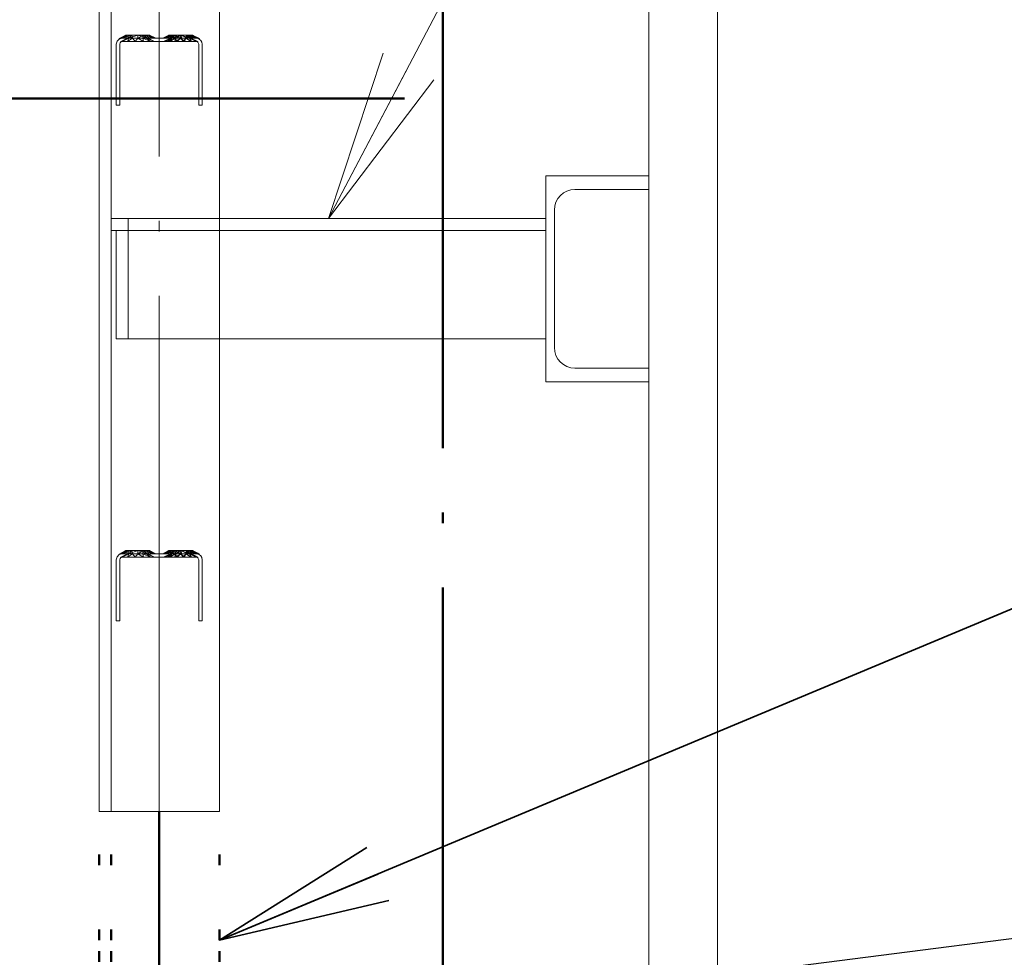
# Paper-space layout 'Layout1' of a CAD drawing. Extents: x -2 to 1243, y -36 to 596.
# Tile 94 of 132: x 912 to 924, y 463 to 474. Entities that reach past the tile are written whole.
import ezdxf

# ---------------------------------------------------------------- set-up
doc = ezdxf.new("R2010")
doc.units = 0
for name, pattern in [('ACAD_ISO02W100', [15, 12, -3]), ('ACAD_ISO04W100', [30.5, 24, -3, 0.5, -3]), ('ACAD_ISO07W100', [3.5, 0.5, -3]), ('B_CARA_09', [0.5, 0, -0.5])]:
    doc.linetypes.add(name, pattern=pattern)
doc.layers.get('0').update_dxf_attribs({"linetype": 'CONTINUOUS'})
doc.layers.get('DEFPOINTS').update_dxf_attribs({"color": 132, "linetype": 'CONTINUOUS'})
for name, color, linetype, lineweight in [('SS_1.ET-HALA_TaO-JD-LAVKA-ZEBRIK', 9, 'CONTINUOUS', 13), ('SS_1.ET-HALA_TaO-SLOUP', 9, 'CONTINUOUS', 13), ('SS_2.ET-DEMONTAZE_OK', 20, 'B_CARA_09', 50), ('SS_2.ET-HALA_TaO-VESTAVBA_A1÷B2-ZABRADLI', 30, 'CONTINUOUS', 50), ('SS_KOTY', 3, 'CONTINUOUS', 25), ('SS_POPIS_PROFILU', 13, 'CONTINUOUS', 25), ('SS_POPIS_PROFILU_de.', 214, 'CONTINUOUS', 35), ('SS_STAV.OK-POPIS_PROFILU', 9, 'CONTINUOUS', 13)]:
    doc.layers.add(name, color=color, linetype=linetype, lineweight=lineweight)
doc.styles.add('ROMANS', font='romans.shx', dxfattribs={"width": 0.8})
doc.dimstyles.new('A-1_(2.5)_50AS', dxfattribs={"dimtxt": 2.5, "dimasz": 2, "dimexe": 1, "dimexo": 2, "dimgap": 0, "dimtad": 0, "dimdec": 1, "dimlfac": 50, "dimrnd": 1, "dimtxsty": 'ROMANS', "dimblk1": 'OBLIQUE', "dimblk2": 'OBLIQUE', "dimsah": 1, "dimcen": 2, "dimclrd": 256, "dimclre": 256, "dimclrt": 256, "dimadec": 1, "dimazin": 2, "dimtfac": 0.714286, "dimtdec": 1, "dimtmove": 0, "dimatfit": 3, "dimldrblk": 'OPEN', "dimfxl": 1, "dimtvp": 1.142857, "dimtfill": 1, "dimtolj": 1, "dimlwd": -1, "dimlwe": -1, "dimarcsym": 0})

# ---------------------------------------------------------------- blocks, each defined once
blk = doc.blocks.new('_Oblique')
at = {"color": 0, "linetype": 'ByBlock', "lineweight": -2}
blk.add_line((-0.5, -0.5), (0.5, 0.5), dxfattribs=at)
blk = doc.blocks.new('*D77')
at = {"layer": 'DEFPOINTS', "color": 0, "transparency": 16777216}
for p in [(904.453, 464.461), (913.382, 464.461, -19921.9), (913.382, 459.461, -19921.9)]:
    blk.add_point(p, dxfattribs=at)
at = {"layer": 'SS_KOTY', "transparency": 16777216}
for p, q in [((904.453, 464.461), (904.453, 471.604)), ((911.382, 464.461), (903.453, 464.461)), ((904.453, 459.461), (904.453, 464.461)), ((911.382, 459.461), (903.453, 459.461))]:
    blk.add_line(p, q, dxfattribs=at)
at = {"layer": 'SS_KOTY', "transparency": 16777216, "xscale": 2, "yscale": 2, "zscale": 2}
for p, rotation in [((904.453, 464.461), 90), ((904.453, 459.461), 270)]:
    blk.add_blockref('_Oblique', p, dxfattribs=dict(at, rotation=rotation))
at = {"layer": 'SS_KOTY', "transparency": 16777216, "insert": (901.596, 469.032), "char_height": 2.5, "attachment_point": 5, "rotation": 90, "style": 'ROMANS', "bg_fill": 3, "box_fill_scale": 1.1, "bg_fill_color": 256, "bg_fill_true_color": 13158600, "bg_fill_transparency": 0}
blk.add_mtext('\\A1;250', dxfattribs=at)
blk = doc.blocks.new('_OPEN')
at = {"color": 0, "linetype": 'ByBlock'}
for p, q in [((-1, 0.1667), (0, 0)), ((0, 0), (-1, -0.1667)), ((0, 0), (-1, 0))]:
    blk.add_line(p, q, dxfattribs=at)

psp = doc.layouts.get("Layout1")

# ---------------------------------------------------------------- linework, layer by layer
at = {"layer": 'SS_1.ET-HALA_TaO-JD-LAVKA-ZEBRIK', "color": 9, "linetype": 'ACAD_ISO04W100', "ltscale": 0.25}
for p, q in [((914.0822, 464.4608), (914.0822, 510.4608)), ((913.5222, 471.3608), (918.5822, 471.3608))]:
    psp.add_line(p, q, dxfattribs=at)
at = {"layer": 'SS_1.ET-HALA_TaO-JD-LAVKA-ZEBRIK', "color": 5, "linetype": 'Continuous', "ltscale": 0.25}
for p, q in [((913.3822, 473.0808), (913.3822, 482.3158)), ((913.5222, 473.0808), (913.5222, 482.3158)), ((914.7822, 473.0808), (914.7822, 482.3158)), ((913.5222, 471.3608), (913.5222, 472.4408)), ((914.7822, 471.3608), (914.7822, 472.4408)), ((919.7822, 471.8608), (918.5822, 471.8608)), ((918.5822, 471.8608), (918.5822, 469.4608)), ((919.7822, 471.7008), (919.7822, 471.8608)), ((918.9222, 471.7008), (919.7822, 471.7008)), ((918.6822, 469.8608), (918.6822, 471.4608)), ((913.5222, 471.3608), (916.9372, 471.3608)), ((913.5222, 471.2208), (913.5222, 471.3608)), ((917.8272, 471.3608), (918.5822, 471.3608)), ((913.5222, 471.2208), (916.9372, 471.2208)), ((913.5222, 464.4608), (913.5222, 471.2208)), ((913.5822, 471.2208), (913.5822, 469.9608)), ((917.8272, 471.2208), (918.5822, 471.2208)), ((913.5822, 469.9608), (916.9372, 469.9608)), ((914.7822, 464.4608), (914.7822, 469.9608)), ((917.8272, 469.9608), (918.5822, 469.9608)), ((919.7822, 469.6208), (918.9222, 469.6208)), ((919.7822, 469.4608), (919.7822, 469.6208)), ((918.5822, 469.4608), (919.7822, 469.4608))]:
    psp.add_line(p, q, dxfattribs=at)
at = {"layer": 'SS_1.ET-HALA_TaO-JD-LAVKA-ZEBRIK', "color": 9, "linetype": 'ACAD_ISO02W100', "ltscale": 0.25}
for p, q in [((913.6943, 473.4966), (913.6159, 473.4566)), ((913.6283, 473.4566), (913.7128, 473.4966)), ((913.6943, 473.4966), (913.6283, 473.4566)), ((913.6979, 473.4895), (913.6283, 473.4566)), ((913.7128, 473.4966), (913.6413, 473.46)), ((913.6943, 473.4966), (913.6413, 473.46)), ((913.6981, 473.4891), (913.6413, 473.46)), ((913.6522, 473.4608), (913.7633, 473.4966)), ((913.7128, 473.4966), (913.6522, 473.4608)), ((913.6985, 473.4882), (913.6522, 473.4608)), ((913.6943, 473.4966), (913.7122, 473.4608)), ((913.7128, 473.4966), (913.6943, 473.4966)), ((913.7128, 473.4966), (913.6979, 473.4895)), ((913.7128, 473.4966), (913.6981, 473.4891)), ((913.7128, 473.4966), (913.6985, 473.4882)), ((913.7128, 473.4966), (913.7283, 473.4608)), ((913.7633, 473.4966), (913.7128, 473.4966)), ((913.8322, 473.4966), (913.7287, 473.4608)), ((913.7287, 473.4608), (913.7633, 473.4966)), ((913.7296, 473.4608), (913.8322, 473.4966)), ((913.7633, 473.4966), (913.7296, 473.4608)), ((913.7633, 473.4966), (913.7722, 473.4608)), ((913.8322, 473.4966), (913.7633, 473.4966)), ((913.8322, 473.4966), (913.8343, 473.4608)), ((913.9366, 473.4608), (913.8322, 473.4966)), ((913.9012, 473.4966), (913.8322, 473.4966)), ((913.8322, 473.4608), (913.8322, 473.4966)), ((913.8343, 473.4608), (913.9012, 473.4966)), ((913.8922, 473.4608), (913.9012, 473.4966)), ((913.9366, 473.4608), (913.9012, 473.4966)), ((913.9012, 473.4966), (913.9384, 473.4608)), ((914.0132, 473.4608), (913.9012, 473.4966)), ((913.9516, 473.4966), (913.9012, 473.4966)), ((913.9361, 473.4608), (913.9516, 473.4966)), ((913.9384, 473.4608), (913.9516, 473.4966)), ((913.9516, 473.4966), (914.0132, 473.4608)), ((913.9516, 473.4966), (914.0143, 473.4608)), ((913.966, 473.4884), (913.9516, 473.4966)), ((914.0416, 473.4608), (913.9516, 473.4966)), ((913.9701, 473.4966), (913.9516, 473.4966)), ((913.9522, 473.4608), (913.9701, 473.4966)), ((914.0143, 473.4608), (913.966, 473.4884)), ((914.0143, 473.4608), (913.9701, 473.4966)), ((914.0416, 473.4608), (913.9701, 473.4966)), ((914.1228, 473.4608), (914.2128, 473.4966)), ((914.1943, 473.4966), (914.1228, 473.4608)), ((914.1943, 473.4966), (914.1228, 473.4608)), ((914.1338, 473.4608), (914.2128, 473.4966)), ((914.1338, 473.4608), (914.1943, 473.4966)), ((914.1479, 473.4708), (914.1997, 473.4966)), ((914.1501, 473.4608), (914.2128, 473.4966)), ((914.1501, 473.4608), (914.1943, 473.4966)), ((914.1501, 473.4608), (914.1984, 473.4884)), ((914.1512, 473.4608), (914.2633, 473.4966)), ((914.1512, 473.4608), (914.2128, 473.4966)), ((914.2633, 473.4966), (914.1656, 473.4608)), ((914.1656, 473.4608), (914.2128, 473.4966)), ((914.1943, 473.4966), (914.2122, 473.4608)), ((914.2128, 473.4966), (914.1943, 473.4966)), ((914.1984, 473.4884), (914.2128, 473.4966)), ((914.2176, 473.4608), (914.1997, 473.4966)), ((914.226, 473.4608), (914.2128, 473.4966)), ((914.2283, 473.4608), (914.2128, 473.4966)), ((914.2633, 473.4966), (914.2128, 473.4966)), ((914.215, 473.4608), (914.2633, 473.4966)), ((914.226, 473.4608), (914.2633, 473.4966)), ((914.3322, 473.4966), (914.2278, 473.4608)), ((914.2278, 473.4608), (914.2633, 473.4966)), ((914.2722, 473.4608), (914.2633, 473.4966)), ((914.2767, 473.4608), (914.2633, 473.4966)), ((914.3302, 473.4608), (914.2633, 473.4966)), ((914.3322, 473.4966), (914.2633, 473.4966)), ((914.3322, 473.4966), (914.2767, 473.4608)), ((914.3302, 473.4608), (914.3322, 473.4966)), ((914.3442, 473.4608), (914.3322, 473.4966)), ((914.4105, 473.4608), (914.3322, 473.4966)), ((914.3322, 473.4966), (914.4349, 473.4608)), ((914.4357, 473.4608), (914.3322, 473.4966)), ((914.4012, 473.4966), (914.3322, 473.4966)), ((914.3322, 473.4608), (914.3322, 473.4966)), ((914.3922, 473.4608), (914.4012, 473.4966)), ((914.4105, 473.4608), (914.4012, 473.4966)), ((914.4349, 473.4608), (914.4012, 473.4966)), ((914.4012, 473.4966), (914.4357, 473.4608)), ((914.4685, 473.4608), (914.4012, 473.4966)), ((914.5122, 473.4608), (914.4012, 473.4966)), ((914.4516, 473.4966), (914.4012, 473.4966)), ((914.4361, 473.4608), (914.4516, 473.4966)), ((914.4647, 473.4966), (914.4468, 473.4608)), ((914.4516, 473.4966), (914.4685, 473.4608)), ((914.4659, 473.4882), (914.4516, 473.4966)), ((914.5122, 473.4608), (914.4516, 473.4966)), ((914.4663, 473.4891), (914.4516, 473.4966)), ((914.5231, 473.46), (914.4516, 473.4966)), ((914.5362, 473.4566), (914.4516, 473.4966)), ((914.5439, 473.4566), (914.4516, 473.4966)), ((914.4701, 473.4966), (914.4516, 473.4966)), ((914.4522, 473.4608), (914.4701, 473.4966)), ((914.4647, 473.4966), (914.4873, 473.4862)), ((914.5122, 473.4608), (914.4659, 473.4882)), ((914.5231, 473.46), (914.4663, 473.4891)), ((914.5231, 473.46), (914.4701, 473.4966)), ((914.4701, 473.4966), (914.4873, 473.4862)), ((914.5362, 473.4566), (914.4701, 473.4966)), ((914.5439, 473.4566), (914.4701, 473.4966)), ((914.5303, 473.4659), (914.4701, 473.4966)), ((914.5485, 473.4566), (914.4701, 473.4966)), ((914.5501, 473.4566), (914.4701, 473.4966)), ((914.4873, 473.4862), (914.5303, 473.4659)), ((913.5916, 473.4258), (913.5822, 473.3908)), ((913.5822, 473.3908), (913.5822, 472.6808)), ((913.6172, 473.4514), (913.5916, 473.4258)), ((913.617, 473.4513), (913.5916, 473.4258)), ((913.6159, 473.4566), (913.617, 473.4513)), ((913.6159, 473.4566), (913.6283, 473.4566)), ((913.617, 473.4513), (913.6283, 473.4566)), ((913.6172, 473.4514), (913.617, 473.4513)), ((913.6172, 473.4514), (913.6522, 473.4608)), ((913.6172, 473.4514), (913.6413, 473.46)), ((913.6283, 473.4566), (913.6172, 473.4514)), ((913.6222, 473.3908), (913.6262, 473.4058)), ((913.6222, 472.6808), (913.6222, 473.3908)), ((913.6262, 473.4058), (913.6372, 473.4168)), ((913.6262, 473.4058), (913.6322, 473.4132)), ((913.6283, 473.4566), (913.6413, 473.46)), ((913.6322, 473.4132), (913.6522, 473.4208)), ((913.6345, 473.4208), (913.6322, 473.4132)), ((913.6372, 473.4168), (913.6322, 473.4132)), ((913.6322, 473.4132), (913.6344, 473.414)), ((913.6344, 473.414), (913.6522, 473.4208)), ((913.6345, 473.4208), (913.7283, 473.4608)), ((913.7122, 473.4608), (913.6345, 473.4208)), ((913.6522, 473.4208), (913.6345, 473.4208)), ((913.6522, 473.4208), (913.6372, 473.4168)), ((913.6522, 473.4608), (913.6413, 473.46)), ((913.6522, 473.4608), (914.1228, 473.4608)), ((913.7283, 473.4608), (913.6522, 473.4208)), ((914.1322, 473.4208), (913.6522, 473.4208)), ((913.7722, 473.4608), (913.7143, 473.4208)), ((913.7283, 473.4608), (913.7143, 473.4208)), ((913.7722, 473.4608), (913.804, 473.4208)), ((913.804, 473.4208), (913.8322, 473.4608)), ((913.9004, 473.4208), (913.8322, 473.4608)), ((913.9004, 473.4208), (913.8922, 473.4608)), ((913.9807, 473.4208), (913.8922, 473.4608)), ((913.9807, 473.4208), (913.9361, 473.4608)), ((914.0263, 473.4208), (913.9361, 473.4608)), ((914.0263, 473.4208), (913.9522, 473.4608)), ((914.1228, 473.4608), (914.1479, 473.4708)), ((914.1228, 473.4608), (914.1338, 473.4608)), ((914.1279, 473.4608), (914.1479, 473.4708)), ((914.1322, 473.4208), (914.2122, 473.4608)), ((914.152, 473.4208), (914.1322, 473.4208)), ((914.1338, 473.4608), (914.1656, 473.4608)), ((914.1382, 473.4208), (914.2283, 473.4608)), ((914.2122, 473.4608), (914.1382, 473.4208)), ((914.152, 473.4208), (914.2283, 473.4608)), ((914.152, 473.4208), (914.2122, 473.4608)), ((914.2074, 473.4208), (914.152, 473.4208)), ((914.1656, 473.4608), (914.2122, 473.4608)), ((914.1816, 473.4443), (914.2176, 473.4608)), ((914.2122, 473.4608), (914.1816, 473.4443)), ((914.1837, 473.4208), (914.2722, 473.4608)), ((914.1837, 473.4208), (914.2283, 473.4608)), ((914.2074, 473.4208), (914.2722, 473.4608)), ((914.2074, 473.4208), (914.2283, 473.4608)), ((914.2875, 473.4208), (914.2074, 473.4208)), ((914.2122, 473.4608), (914.2283, 473.4608)), ((914.2283, 473.4608), (914.2722, 473.4608)), ((914.264, 473.4208), (914.3322, 473.4608)), ((914.264, 473.4208), (914.2722, 473.4608)), ((914.2875, 473.4208), (914.2722, 473.4608)), ((914.2722, 473.4608), (914.3322, 473.4608)), ((914.2875, 473.4208), (914.3322, 473.4608)), ((914.3764, 473.4208), (914.2875, 473.4208)), ((914.3604, 473.4208), (914.3322, 473.4608)), ((914.3764, 473.4208), (914.3322, 473.4608)), ((914.3322, 473.4608), (914.3922, 473.4608)), ((914.3604, 473.4208), (914.3922, 473.4608)), ((914.3764, 473.4208), (914.3922, 473.4608)), ((914.4566, 473.4208), (914.3764, 473.4208)), ((914.4501, 473.4208), (914.3922, 473.4608)), ((914.4566, 473.4208), (914.3922, 473.4608)), ((914.3922, 473.4608), (914.4361, 473.4608)), ((914.4501, 473.4208), (914.4361, 473.4608)), ((914.4566, 473.4208), (914.4361, 473.4608)), ((914.5122, 473.4208), (914.4361, 473.4608)), ((914.5232, 473.4208), (914.4361, 473.4608)), ((914.4361, 473.4608), (914.53, 473.4208)), ((914.4361, 473.4608), (914.4522, 473.4608)), ((914.4468, 473.4608), (914.5041, 473.4341)), ((914.5232, 473.4208), (914.4522, 473.4608)), ((914.53, 473.4208), (914.4522, 473.4608)), ((914.5041, 473.4341), (914.4522, 473.4608)), ((914.5322, 473.4208), (914.4522, 473.4608)), ((914.4522, 473.4608), (914.4685, 473.4608)), ((914.5122, 473.4208), (914.4566, 473.4208)), ((914.4685, 473.4608), (914.5122, 473.4608)), ((914.53, 473.4208), (914.5041, 473.4341)), ((914.5122, 473.4608), (914.5231, 473.46)), ((914.5122, 473.4208), (914.5322, 473.4132)), ((914.5232, 473.4208), (914.5122, 473.4208)), ((914.5231, 473.46), (914.5362, 473.4566)), ((914.5322, 473.4132), (914.5232, 473.4208)), ((914.53, 473.4208), (914.5232, 473.4208)), ((914.5307, 473.4183), (914.5276, 473.4149)), ((914.5276, 473.4149), (914.5322, 473.4132)), ((914.5322, 473.4132), (914.53, 473.4208)), ((914.5307, 473.4183), (914.53, 473.4208)), ((914.5322, 473.4208), (914.53, 473.4208)), ((914.5303, 473.4659), (914.5485, 473.4566)), ((914.5322, 473.4132), (914.5307, 473.4183)), ((914.5322, 473.4132), (914.5322, 473.4208)), ((914.5322, 473.4132), (914.5376, 473.4068)), ((914.5362, 473.4566), (914.5474, 473.4513)), ((914.5362, 473.4566), (914.5439, 473.4566)), ((914.5376, 473.4068), (914.541, 473.3991)), ((914.541, 473.3991), (914.5422, 473.3908)), ((914.5422, 473.3908), (914.5422, 472.6808)), ((914.5474, 473.4513), (914.5439, 473.4566)), ((914.5439, 473.4566), (914.5485, 473.4566)), ((914.5483, 473.4554), (914.5445, 473.4527)), ((914.5445, 473.4527), (914.5474, 473.4513)), ((914.5474, 473.4513), (914.5501, 473.4566)), ((914.5474, 473.4513), (914.5485, 473.4566)), ((914.5474, 473.4513), (914.5483, 473.4554)), ((914.566, 473.4357), (914.5474, 473.4513)), ((914.5485, 473.4566), (914.5483, 473.4554)), ((914.5485, 473.4566), (914.5501, 473.4566)), ((914.578, 473.4147), (914.566, 473.4357)), ((914.5822, 473.3908), (914.578, 473.4147)), ((914.5822, 472.6808), (914.5822, 473.3908)), ((913.3822, 472.4408), (913.3822, 473.0808)), ((913.5222, 472.4408), (913.5222, 473.0808)), ((914.7822, 472.4408), (914.7822, 473.0808)), ((913.5822, 472.6808), (913.6222, 472.6808)), ((914.5422, 472.6808), (914.5822, 472.6808)), ((913.7222, 471.3608), (913.7222, 469.9608)), ((914.7822, 469.9608), (914.7822, 471.3608)), ((916.9372, 471.3608), (917.8272, 471.3608)), ((916.9372, 471.2208), (917.8272, 471.2208)), ((916.9372, 469.9608), (917.8272, 469.9608)), ((913.5916, 467.4258), (913.5822, 467.3908)), ((913.6172, 467.4514), (913.5916, 467.4258)), ((913.617, 467.4513), (913.5916, 467.4258)), ((913.6943, 467.4966), (913.6159, 467.4566)), ((913.6159, 467.4566), (913.617, 467.4513)), ((913.6159, 467.4566), (913.6283, 467.4566)), ((913.617, 467.4513), (913.6283, 467.4566)), ((913.6172, 467.4514), (913.617, 467.4513)), ((913.6172, 467.4514), (913.6522, 467.4608)), ((913.6172, 467.4514), (913.6413, 467.46)), ((913.6283, 467.4566), (913.6172, 467.4514)), ((913.6222, 467.3908), (913.6262, 467.4058)), ((913.6262, 467.4058), (913.6372, 467.4168)), ((913.6262, 467.4058), (913.6322, 467.4132)), ((913.6283, 467.4566), (913.7128, 467.4966)), ((913.6943, 467.4966), (913.6283, 467.4566)), ((913.6979, 467.4895), (913.6283, 467.4566)), ((913.6283, 467.4566), (913.6413, 467.46)), ((913.6322, 467.4132), (913.6522, 467.4208)), ((913.6345, 467.4208), (913.6322, 467.4132)), ((913.6372, 467.4168), (913.6322, 467.4132)), ((913.6322, 467.4132), (913.6344, 467.414)), ((913.6344, 467.414), (913.6522, 467.4208)), ((913.6345, 467.4208), (913.7283, 467.4608)), ((913.7122, 467.4608), (913.6345, 467.4208)), ((913.6522, 467.4208), (913.6345, 467.4208)), ((913.6522, 467.4208), (913.6372, 467.4168)), ((913.7128, 467.4966), (913.6413, 467.46)), ((913.6943, 467.4966), (913.6413, 467.46)), ((913.6981, 467.4891), (913.6413, 467.46)), ((913.6522, 467.4608), (913.6413, 467.46)), ((913.6522, 467.4608), (913.7633, 467.4966)), ((913.7128, 467.4966), (913.6522, 467.4608)), ((913.6985, 467.4882), (913.6522, 467.4608)), ((913.6522, 467.4608), (914.1228, 467.4608)), ((913.7283, 467.4608), (913.6522, 467.4208)), ((914.1322, 467.4208), (913.6522, 467.4208)), ((913.6943, 467.4966), (913.7122, 467.4608)), ((913.7128, 467.4966), (913.6943, 467.4966)), ((913.7128, 467.4966), (913.6979, 467.4895)), ((913.7128, 467.4966), (913.6981, 467.4891)), ((913.7128, 467.4966), (913.6985, 467.4882)), ((913.7128, 467.4966), (913.7283, 467.4608)), ((913.7633, 467.4966), (913.7128, 467.4966)), ((913.7722, 467.4608), (913.7143, 467.4208)), ((913.7283, 467.4608), (913.7143, 467.4208)), ((913.8322, 467.4966), (913.7287, 467.4608)), ((913.7287, 467.4608), (913.7633, 467.4966)), ((913.7296, 467.4608), (913.8322, 467.4966)), ((913.7633, 467.4966), (913.7296, 467.4608)), ((913.7633, 467.4966), (913.7722, 467.4608)), ((913.8322, 467.4966), (913.7633, 467.4966)), ((913.7722, 467.4608), (913.804, 467.4208)), ((913.804, 467.4208), (913.8322, 467.4608)), ((913.8322, 467.4966), (913.8343, 467.4608)), ((913.9366, 467.4608), (913.8322, 467.4966)), ((913.9012, 467.4966), (913.8322, 467.4966)), ((913.8322, 467.4608), (913.8322, 467.4966)), ((913.9004, 467.4208), (913.8322, 467.4608)), ((913.8343, 467.4608), (913.9012, 467.4966)), ((913.8922, 467.4608), (913.9012, 467.4966)), ((913.9004, 467.4208), (913.8922, 467.4608)), ((913.9807, 467.4208), (913.8922, 467.4608)), ((913.9366, 467.4608), (913.9012, 467.4966)), ((913.9012, 467.4966), (913.9384, 467.4608)), ((914.0132, 467.4608), (913.9012, 467.4966)), ((913.9516, 467.4966), (913.9012, 467.4966)), ((913.9361, 467.4608), (913.9516, 467.4966)), ((913.9807, 467.4208), (913.9361, 467.4608)), ((914.0263, 467.4208), (913.9361, 467.4608)), ((913.9384, 467.4608), (913.9516, 467.4966)), ((913.9516, 467.4966), (914.0132, 467.4608)), ((913.9516, 467.4966), (914.0143, 467.4608)), ((913.966, 467.4884), (913.9516, 467.4966)), ((914.0416, 467.4608), (913.9516, 467.4966)), ((913.9701, 467.4966), (913.9516, 467.4966)), ((913.9522, 467.4608), (913.9701, 467.4966)), ((914.0263, 467.4208), (913.9522, 467.4608)), ((914.0143, 467.4608), (913.966, 467.4884)), ((914.0143, 467.4608), (913.9701, 467.4966)), ((914.0416, 467.4608), (913.9701, 467.4966)), ((914.1228, 467.4608), (914.2128, 467.4966)), ((914.1943, 467.4966), (914.1228, 467.4608)), ((914.1943, 467.4966), (914.1228, 467.4608)), ((914.1228, 467.4608), (914.1479, 467.4708)), ((914.1228, 467.4608), (914.1338, 467.4608)), ((914.1279, 467.4608), (914.1479, 467.4708)), ((914.1322, 467.4208), (914.2122, 467.4608)), ((914.152, 467.4208), (914.1322, 467.4208)), ((914.1338, 467.4608), (914.2128, 467.4966)), ((914.1338, 467.4608), (914.1943, 467.4966)), ((914.1338, 467.4608), (914.1656, 467.4608)), ((914.1382, 467.4208), (914.2283, 467.4608)), ((914.2122, 467.4608), (914.1382, 467.4208)), ((914.1479, 467.4708), (914.1997, 467.4966)), ((914.1501, 467.4608), (914.2128, 467.4966)), ((914.1501, 467.4608), (914.1943, 467.4966)), ((914.1501, 467.4608), (914.1984, 467.4884)), ((914.1512, 467.4608), (914.2633, 467.4966)), ((914.1512, 467.4608), (914.2128, 467.4966)), ((914.152, 467.4208), (914.2283, 467.4608)), ((914.152, 467.4208), (914.2122, 467.4608)), ((914.2074, 467.4208), (914.152, 467.4208)), ((914.2633, 467.4966), (914.1656, 467.4608)), ((914.1656, 467.4608), (914.2128, 467.4966)), ((914.1656, 467.4608), (914.2122, 467.4608)), ((914.1816, 467.4443), (914.2176, 467.4608)), ((914.2122, 467.4608), (914.1816, 467.4443)), ((914.1837, 467.4208), (914.2722, 467.4608)), ((914.1837, 467.4208), (914.2283, 467.4608)), ((914.1943, 467.4966), (914.2122, 467.4608)), ((914.2128, 467.4966), (914.1943, 467.4966)), ((914.1984, 467.4884), (914.2128, 467.4966)), ((914.2176, 467.4608), (914.1997, 467.4966)), ((914.2074, 467.4208), (914.2722, 467.4608)), ((914.2074, 467.4208), (914.2283, 467.4608)), ((914.2875, 467.4208), (914.2074, 467.4208)), ((914.2122, 467.4608), (914.2283, 467.4608)), ((914.226, 467.4608), (914.2128, 467.4966)), ((914.2283, 467.4608), (914.2128, 467.4966)), ((914.2633, 467.4966), (914.2128, 467.4966)), ((914.215, 467.4608), (914.2633, 467.4966)), ((914.226, 467.4608), (914.2633, 467.4966)), ((914.3322, 467.4966), (914.2278, 467.4608)), ((914.2278, 467.4608), (914.2633, 467.4966)), ((914.2283, 467.4608), (914.2722, 467.4608)), ((914.2722, 467.4608), (914.2633, 467.4966)), ((914.2767, 467.4608), (914.2633, 467.4966)), ((914.3302, 467.4608), (914.2633, 467.4966)), ((914.3322, 467.4966), (914.2633, 467.4966)), ((914.264, 467.4208), (914.3322, 467.4608)), ((914.264, 467.4208), (914.2722, 467.4608)), ((914.2875, 467.4208), (914.2722, 467.4608)), ((914.2722, 467.4608), (914.3322, 467.4608)), ((914.3322, 467.4966), (914.2767, 467.4608)), ((914.2875, 467.4208), (914.3322, 467.4608)), ((914.3764, 467.4208), (914.2875, 467.4208)), ((914.3302, 467.4608), (914.3322, 467.4966)), ((914.3442, 467.4608), (914.3322, 467.4966)), ((914.4105, 467.4608), (914.3322, 467.4966)), ((914.3322, 467.4966), (914.4349, 467.4608)), ((914.4357, 467.4608), (914.3322, 467.4966)), ((914.4012, 467.4966), (914.3322, 467.4966)), ((914.3322, 467.4608), (914.3322, 467.4966)), ((914.3604, 467.4208), (914.3322, 467.4608)), ((914.3764, 467.4208), (914.3322, 467.4608)), ((914.3322, 467.4608), (914.3922, 467.4608)), ((914.3604, 467.4208), (914.3922, 467.4608)), ((914.3764, 467.4208), (914.3922, 467.4608)), ((914.4566, 467.4208), (914.3764, 467.4208)), ((914.3922, 467.4608), (914.4012, 467.4966)), ((914.4501, 467.4208), (914.3922, 467.4608)), ((914.4566, 467.4208), (914.3922, 467.4608)), ((914.3922, 467.4608), (914.4361, 467.4608)), ((914.4105, 467.4608), (914.4012, 467.4966)), ((914.4349, 467.4608), (914.4012, 467.4966)), ((914.4012, 467.4966), (914.4357, 467.4608)), ((914.4685, 467.4608), (914.4012, 467.4966)), ((914.5122, 467.4608), (914.4012, 467.4966)), ((914.4516, 467.4966), (914.4012, 467.4966)), ((914.4361, 467.4608), (914.4516, 467.4966)), ((914.4501, 467.4208), (914.4361, 467.4608)), ((914.4566, 467.4208), (914.4361, 467.4608)), ((914.5122, 467.4208), (914.4361, 467.4608)), ((914.5232, 467.4208), (914.4361, 467.4608)), ((914.4361, 467.4608), (914.53, 467.4208)), ((914.4361, 467.4608), (914.4522, 467.4608)), ((914.4647, 467.4966), (914.4468, 467.4608)), ((914.4468, 467.4608), (914.5041, 467.4341)), ((914.4516, 467.4966), (914.4685, 467.4608)), ((914.4659, 467.4882), (914.4516, 467.4966)), ((914.5122, 467.4608), (914.4516, 467.4966)), ((914.4663, 467.4891), (914.4516, 467.4966)), ((914.5231, 467.46), (914.4516, 467.4966)), ((914.5362, 467.4566), (914.4516, 467.4966)), ((914.5439, 467.4566), (914.4516, 467.4966)), ((914.4701, 467.4966), (914.4516, 467.4966)), ((914.4522, 467.4608), (914.4701, 467.4966)), ((914.5232, 467.4208), (914.4522, 467.4608)), ((914.53, 467.4208), (914.4522, 467.4608)), ((914.5041, 467.4341), (914.4522, 467.4608)), ((914.5322, 467.4208), (914.4522, 467.4608)), ((914.4522, 467.4608), (914.4685, 467.4608)), ((914.5122, 467.4208), (914.4566, 467.4208)), ((914.4647, 467.4966), (914.4873, 467.4862)), ((914.5122, 467.4608), (914.4659, 467.4882)), ((914.5231, 467.46), (914.4663, 467.4891)), ((914.4685, 467.4608), (914.5122, 467.4608)), ((914.5231, 467.46), (914.4701, 467.4966)), ((914.4701, 467.4966), (914.4873, 467.4862)), ((914.5362, 467.4566), (914.4701, 467.4966)), ((914.5439, 467.4566), (914.4701, 467.4966)), ((914.5303, 467.4659), (914.4701, 467.4966)), ((914.5485, 467.4566), (914.4701, 467.4966)), ((914.5501, 467.4566), (914.4701, 467.4966)), ((914.4873, 467.4862), (914.5303, 467.4659)), ((914.53, 467.4208), (914.5041, 467.4341)), ((914.5122, 467.4608), (914.5231, 467.46)), ((914.5122, 467.4208), (914.5322, 467.4132)), ((914.5232, 467.4208), (914.5122, 467.4208)), ((914.5231, 467.46), (914.5362, 467.4566)), ((914.5322, 467.4132), (914.5232, 467.4208)), ((914.53, 467.4208), (914.5232, 467.4208)), ((914.5307, 467.4183), (914.5276, 467.4149)), ((914.5276, 467.4149), (914.5322, 467.4132)), ((914.5322, 467.4132), (914.53, 467.4208)), ((914.5307, 467.4183), (914.53, 467.4208)), ((914.5322, 467.4208), (914.53, 467.4208)), ((914.5303, 467.4659), (914.5485, 467.4566)), ((914.5322, 467.4132), (914.5307, 467.4183)), ((914.5322, 467.4132), (914.5322, 467.4208)), ((914.5322, 467.4132), (914.5376, 467.4068)), ((914.5362, 467.4566), (914.5474, 467.4513)), ((914.5362, 467.4566), (914.5439, 467.4566)), ((914.5376, 467.4068), (914.541, 467.3991)), ((914.541, 467.3991), (914.5422, 467.3908)), ((914.5474, 467.4513), (914.5439, 467.4566)), ((914.5439, 467.4566), (914.5485, 467.4566)), ((914.5483, 467.4554), (914.5445, 467.4527)), ((914.5445, 467.4527), (914.5474, 467.4513)), ((914.5474, 467.4513), (914.5501, 467.4566)), ((914.5474, 467.4513), (914.5485, 467.4566)), ((914.5474, 467.4513), (914.5483, 467.4554)), ((914.566, 467.4357), (914.5474, 467.4513)), ((914.5485, 467.4566), (914.5483, 467.4554)), ((914.5485, 467.4566), (914.5501, 467.4566)), ((914.578, 467.4147), (914.566, 467.4357)), ((914.5822, 467.3908), (914.578, 467.4147)), ((913.5822, 467.3908), (913.5822, 466.6808)), ((913.6222, 466.6808), (913.6222, 467.3908)), ((914.5422, 467.3908), (914.5422, 466.6808)), ((914.5822, 466.6808), (914.5822, 467.3908)), ((913.5822, 466.6808), (913.6222, 466.6808)), ((914.5422, 466.6808), (914.5822, 466.6808))]:
    psp.add_line(p, q, dxfattribs=at)
at = {"layer": 'SS_1.ET-HALA_TaO-JD-LAVKA-ZEBRIK', "color": 5, "linetype": 'Continuous', "ltscale": 0.25, "extrusion": (1.90994e-11, 2.34894e-13, -1)}
psp.add_arc((-918.9222, 471.4608, 0), 0.24, 0, 90, dxfattribs=at)
at = {"layer": 'SS_1.ET-HALA_TaO-JD-LAVKA-ZEBRIK', "color": 5, "linetype": 'Continuous', "ltscale": 0.25, "extrusion": (1.94026e-11, 3.19544e-13, -1)}
psp.add_arc((-918.9222, 469.8608, 0), 0.24, 270, 0, dxfattribs=at)
at = {"layer": 'SS_1.ET-HALA_TaO-SLOUP', "color": 5, "linetype": 'Continuous', "ltscale": 0.25}
for p, q in [((919.7822, 471.8608), (919.7822, 544.731)), ((920.5822, 544.731), (920.5822, 337.5608)), ((919.7822, 469.6208), (919.7822, 471.7008)), ((919.7822, 337.5608), (919.7822, 469.4608))]:
    psp.add_line(p, q, dxfattribs=at)
at = {"layer": 'SS_2.ET-DEMONTAZE_OK', "color": 1, "linetype": 'ACAD_ISO07W100', "ltscale": 0.25}
for p, q in [((913.5222, 462.9608), (913.5222, 464.4608)), ((914.7822, 462.9608), (914.7822, 464.4608)), ((913.5222, 460.9608), (913.5222, 462.9608)), ((914.7822, 460.9608), (914.7822, 462.9608))]:
    psp.add_line(p, q, dxfattribs=at)
at = {"layer": 'SS_2.ET-DEMONTAZE_OK', "color": 9, "linetype": 'ACAD_ISO04W100', "ltscale": 0.25}
psp.add_line((914.0822, 459.4608), (914.0822, 464.4608), dxfattribs=at)
at = {"layer": 'SS_2.ET-HALA_TaO-VESTAVBA_A1÷B2-ZABRADLI', "color": 7, "linetype": 'ACAD_ISO04W100', "ltscale": 0.25}
for p, q in [((917.3822, 482.3158), (917.3822, 455.3608)), ((916.9372, 472.7608), (896.3822, 472.7608))]:
    psp.add_line(p, q, dxfattribs=at)
at = {"layer": 'SS_POPIS_PROFILU_de.', "color": 0, "linetype": 'ByBlock'}
for p, q in [((914.7822, 462.9608), (916.4988, 464.0399)), ((914.7822, 462.9608), (916.6274, 463.7324)), ((916.756, 463.4249), (914.7822, 462.9608))]:
    psp.add_line(p, q, dxfattribs=at)
at = {"layer": 'SS_POPIS_PROFILU_de.', "color": 214}
psp.add_lwpolyline([(914.7822, 462.9608), (940.1583, 473.5719), (959.075, 473.5719)], dxfattribs=at)
at = {"layer": 'SS_STAV.OK-POPIS_PROFILU', "color": 0, "linetype": 'ByBlock'}
for p, q in [((916.0522, 471.3608), (916.6877, 473.2862)), ((916.0522, 471.3608), (916.9828, 473.1311)), ((917.2778, 472.976), (916.0522, 471.3608))]:
    psp.add_line(p, q, dxfattribs=at)
at = {"layer": 'SS_STAV.OK-POPIS_PROFILU', "color": 9}
psp.add_lwpolyline([(916.0522, 471.3608), (922.2638, 483.1777), (935.9305, 483.1777)], dxfattribs=at)

# ---------------------------------------------------------------- dimensions: what is measured, and where the dimension line sits
at = {"layer": 'SS_KOTY'}
dim = psp.add_linear_dim(base=(904.4528, 464.4608), p1=(913.3822, 459.4608, -19921.9), p2=(913.3822, 464.4608, -19921.9), angle=90, dimstyle='A-1_(2.5)_50AS', dxfattribs=at)
dim.commit()
dim.dimension.update_dxf_attribs({"geometry": '*D77', "text_midpoint": (901.5957, 469.0322)})

# ---------------------------------------------------------------- next in the draw order: linework, layer by layer
at = {"layer": 'SS_1.ET-HALA_TaO-JD-LAVKA-ZEBRIK', "color": 5, "linetype": 'Continuous', "ltscale": 0.25}
for q in [(913.3822, 472.4408), (914.7822, 464.4608)]:
    psp.add_line((913.3822, 464.4608), q, dxfattribs=at)
at = {"layer": 'SS_2.ET-DEMONTAZE_OK', "color": 1, "linetype": 'ACAD_ISO07W100', "ltscale": 0.25}
for p, q in [((913.3822, 462.9608), (913.3822, 464.4608)), ((913.3822, 460.9608), (913.3822, 462.9608))]:
    psp.add_line(p, q, dxfattribs=at)
at = {"layer": 'SS_POPIS_PROFILU', "color": 13}
psp.add_lwpolyline([(906.6597, 460.7608), (940.067, 465.0392), (955.1146, 465.0392)], dxfattribs=at)

doc.saveas('drawing.dxf')
